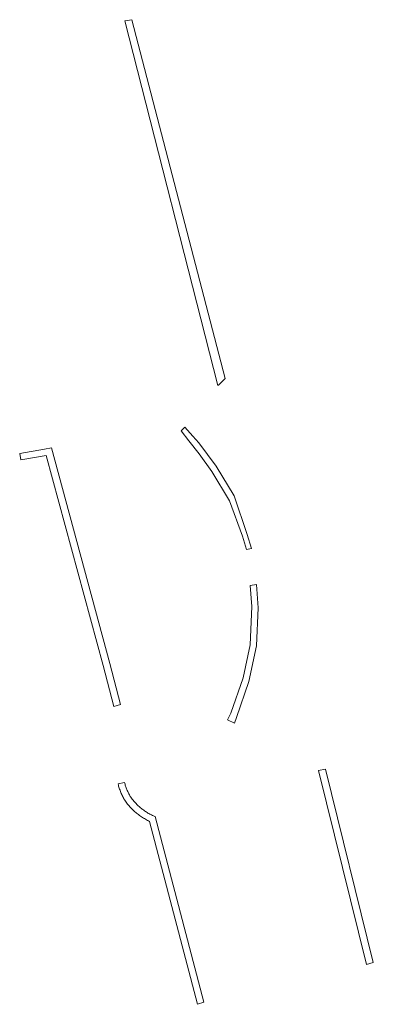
# Model space of a CAD drawing. Extents: x 211930 to 222589, y 569015 to 577578.
# Tile 46 of 95: x 220157 to 220191, y 575897 to 575992. Entities that reach past the tile are written whole.
import ezdxf

# ---------------------------------------------------------------- set-up
doc = ezdxf.new("R2010")
doc.units = 0
doc.layers.add('016 Alles planjaar 2023', color=72, linetype='Continuous', lineweight=20, true_color=0x1e90ff)

msp = doc.modelspace()

# ---------------------------------------------------------------- hatches: boundary and pattern name
at = {"layer": '016 Alles planjaar 2023', "true_color": 0x1e90ff}
h = msp.add_hatch(dxfattribs=at)
h.set_pattern_fill('DQ_CLEAR', color=72, style=0)
h.set_pattern_definition([])
h.paths.add_polyline_path([(220176.835, 575957.632), (220167.777, 575992.464), (220167.104, 575992.361), (220176.12, 575956.969), (220176.262, 575957.06), (220176.835, 575957.632)])
h = msp.add_hatch(dxfattribs=at)
h.set_pattern_fill('DQ_CLEAR', color=72, style=0)
h.set_pattern_definition([])
h.paths.add_polyline_path([(220172.905, 575952.902), (220172.553, 575952.546), (220173.32, 575951.592), (220174.309, 575950.312), (220175.545, 575948.617), (220177.236, 575945.765), (220178.502, 575942.329), (220178.887, 575941.025), (220179.373, 575941.145), (220178.979, 575942.481), (220177.692, 575946.231), (220175.961, 575949.126), (220174.266, 575951.386), (220173.692, 575952.047), (220172.905, 575952.902)])
h = msp.add_hatch(dxfattribs=at)
h.set_pattern_fill('DQ_CLEAR', color=72, style=0)
h.set_pattern_definition([])
h.paths.add_polyline_path([(220159.979, 575950.895), (220159.319, 575950.781), (220156.912, 575950.365), (220157.023, 575949.725), (220159.49, 575950.151), (220165.002, 575929.792), (220166.036, 575925.79), (220166.673, 575925.99), (220165.646, 575929.962), (220159.979, 575950.895)])
h = msp.add_hatch(dxfattribs=at)
h.set_pattern_fill('DQ_CLEAR', color=72, style=0)
h.set_pattern_definition([])
h.paths.add_polyline_path([(220177.723, 575924.166), (220177.936, 575924.715), (220179.138, 575928.233), (220179.856, 575931.689), (220180.034, 575935.39), (220179.854, 575937.625), (220179.239, 575937.554), (220179.42, 575935.49), (220179.25, 575931.78), (220178.56, 575928.59), (220177.37, 575925.15), (220177.049, 575924.498), (220177.723, 575924.166)])
h = msp.add_hatch(dxfattribs=at)
h.set_pattern_fill('DQ_CLEAR', color=72, style=0)
h.set_pattern_definition([])
h.paths.add_polyline_path([(220190.52, 575900.744), (220191.19, 575900.951), (220186.567, 575919.71), (220185.88, 575919.571), (220190.52, 575900.744)])
h = msp.add_hatch(dxfattribs=at)
h.set_pattern_fill('DQ_CLEAR', color=72, style=0)
h.set_pattern_definition([])
h.paths.add_polyline_path([(220167.68, 575916.983), (220167.633, 575917.063), (220167.587, 575917.143), (220167.542, 575917.225), (220167.499, 575917.307), (220167.458, 575917.39), (220167.418, 575917.473), (220167.379, 575917.558), (220167.342, 575917.643), (220167.306, 575917.728), (220167.272, 575917.815), (220167.24, 575917.901), (220167.208, 575917.989), (220167.179, 575918.077), (220167.151, 575918.165), (220167.124, 575918.254), (220167.099, 575918.343), (220167.076, 575918.433), (220166.445, 575918.277), (220166.473, 575918.173), (220166.502, 575918.07), (220166.533, 575917.967), (220166.566, 575917.864), (220166.601, 575917.763), (220166.638, 575917.662), (220166.676, 575917.561), (220166.716, 575917.462), (220166.758, 575917.362), (220166.802, 575917.264), (220166.847, 575917.167), (220166.894, 575917.07), (220166.943, 575916.974), (220166.994, 575916.879), (220167.046, 575916.785), (220167.1, 575916.692), (220167.155, 575916.6), (220167.223, 575916.508), (220167.293, 575916.418), (220167.364, 575916.329), (220167.437, 575916.241), (220167.512, 575916.154), (220167.588, 575916.069), (220167.665, 575915.986), (220167.744, 575915.903), (220167.825, 575915.822), (220167.907, 575915.743), (220167.99, 575915.665), (220168.075, 575915.589), (220168.162, 575915.514), (220168.249, 575915.441), (220168.428, 575915.299), (220168.519, 575915.23), (220168.612, 575915.164), (220168.706, 575915.098), (220168.801, 575915.035), (220168.897, 575914.973), (220168.994, 575914.913), (220169.092, 575914.855), (220169.191, 575914.799), (220169.292, 575914.744), (220169.393, 575914.692), (220169.495, 575914.641), (220174.159, 575896.891), (220174.775, 575897.103), (220170.046, 575915.105), (220169.956, 575915.144), (220169.867, 575915.185), (220169.778, 575915.227), (220169.69, 575915.27), (220169.603, 575915.315), (220169.517, 575915.362), (220169.432, 575915.41), (220169.347, 575915.46), (220169.263, 575915.511), (220169.181, 575915.563), (220169.099, 575915.617), (220169.018, 575915.673), (220168.938, 575915.729), (220168.859, 575915.788), (220168.781, 575915.847), (220168.704, 575915.908), (220168.628, 575915.97), (220168.554, 575916.034), (220168.48, 575916.098), (220168.407, 575916.164), (220168.336, 575916.232), (220168.266, 575916.3), (220168.197, 575916.37), (220168.129, 575916.441), (220167.982, 575916.604), (220167.904, 575916.696), (220167.827, 575916.79), (220167.753, 575916.886), (220167.68, 575916.983)])

# ---------------------------------------------------------------- linework, layer by layer
at = {"layer": '016 Alles planjaar 2023', "color": 14, "true_color": 0x004000}
for points in [[(220176.835, 575957.632), (220167.777, 575992.464), (220167.104, 575992.361), (220176.12, 575956.969), (220176.262, 575957.06), (220176.835, 575957.632)], [(220172.905, 575952.902), (220172.553, 575952.546), (220173.32, 575951.592), (220174.309, 575950.312), (220175.545, 575948.617), (220177.236, 575945.765), (220178.502, 575942.329), (220178.887, 575941.025), (220179.373, 575941.145), (220178.979, 575942.481), (220177.692, 575946.231), (220175.961, 575949.126), (220174.266, 575951.386), (220173.692, 575952.047), (220172.905, 575952.902)], [(220159.979, 575950.895), (220159.319, 575950.781), (220156.912, 575950.365), (220157.023, 575949.725), (220159.49, 575950.151), (220165.002, 575929.792), (220166.036, 575925.79), (220166.673, 575925.99), (220165.646, 575929.962), (220159.979, 575950.895)], [(220177.723, 575924.166), (220177.936, 575924.715), (220179.138, 575928.233), (220179.856, 575931.689), (220180.034, 575935.39), (220179.854, 575937.625), (220179.239, 575937.554), (220179.42, 575935.49), (220179.25, 575931.78), (220178.56, 575928.59), (220177.37, 575925.15), (220177.049, 575924.498), (220177.723, 575924.166)], [(220190.52, 575900.744), (220191.19, 575900.951), (220186.567, 575919.71), (220185.88, 575919.571), (220190.52, 575900.744)], [(220167.68, 575916.983), (220167.633, 575917.063), (220167.587, 575917.143), (220167.542, 575917.225), (220167.499, 575917.307), (220167.458, 575917.39), (220167.418, 575917.473), (220167.379, 575917.558), (220167.342, 575917.643), (220167.306, 575917.728), (220167.272, 575917.815), (220167.24, 575917.901), (220167.208, 575917.989), (220167.179, 575918.077), (220167.151, 575918.165), (220167.124, 575918.254), (220167.099, 575918.343), (220167.076, 575918.433), (220166.445, 575918.277), (220166.473, 575918.173), (220166.502, 575918.07), (220166.533, 575917.967), (220166.566, 575917.864), (220166.601, 575917.763), (220166.638, 575917.662), (220166.676, 575917.561), (220166.716, 575917.462), (220166.758, 575917.362), (220166.802, 575917.264), (220166.847, 575917.167), (220166.894, 575917.07), (220166.943, 575916.974), (220166.994, 575916.879), (220167.046, 575916.785), (220167.1, 575916.692), (220167.155, 575916.6), (220167.223, 575916.508), (220167.293, 575916.418), (220167.364, 575916.329), (220167.437, 575916.241), (220167.512, 575916.154), (220167.588, 575916.069), (220167.665, 575915.986), (220167.744, 575915.903), (220167.825, 575915.822), (220167.907, 575915.743), (220167.99, 575915.665), (220168.075, 575915.589), (220168.162, 575915.514), (220168.249, 575915.441), (220168.428, 575915.299), (220168.519, 575915.23), (220168.612, 575915.164), (220168.706, 575915.098), (220168.801, 575915.035), (220168.897, 575914.973), (220168.994, 575914.913), (220169.092, 575914.855), (220169.191, 575914.799), (220169.292, 575914.744), (220169.393, 575914.692), (220169.495, 575914.641), (220174.159, 575896.891), (220174.775, 575897.103), (220170.046, 575915.105), (220169.956, 575915.144), (220169.867, 575915.185), (220169.778, 575915.227), (220169.69, 575915.27), (220169.603, 575915.315), (220169.517, 575915.362), (220169.432, 575915.41), (220169.347, 575915.46), (220169.263, 575915.511), (220169.181, 575915.563), (220169.099, 575915.617), (220169.018, 575915.673), (220168.938, 575915.729), (220168.859, 575915.788), (220168.781, 575915.847), (220168.704, 575915.908), (220168.628, 575915.97), (220168.554, 575916.034), (220168.48, 575916.098), (220168.407, 575916.164), (220168.336, 575916.232), (220168.266, 575916.3), (220168.197, 575916.37), (220168.129, 575916.441), (220167.982, 575916.604), (220167.904, 575916.696), (220167.827, 575916.79), (220167.753, 575916.886), (220167.68, 575916.983)]]:
    msp.add_lwpolyline(points, close=True, dxfattribs=at)

doc.saveas('drawing.dxf')
